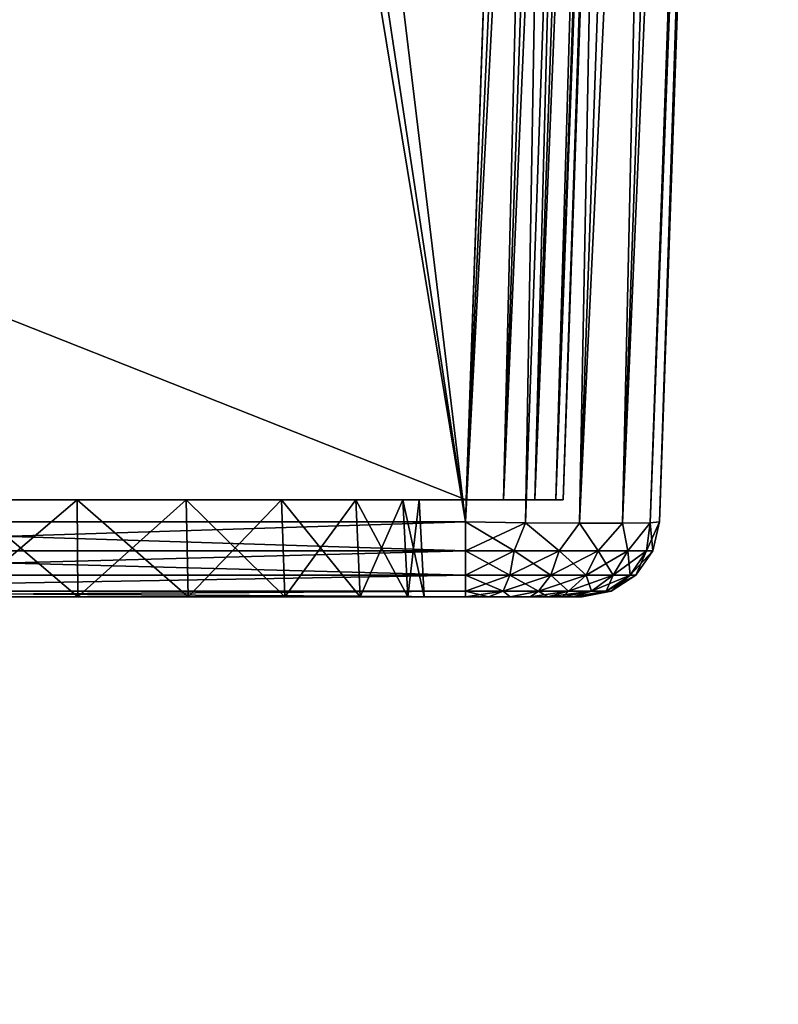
# Model space of a CAD drawing. Header units: millimetres. Extents: x -135 to 135, y -102 to 22.
# Tile 69 of 86: x 100 to 120, y -88 to -62. Entities that reach past the tile are written whole.
import ezdxf

# ---------------------------------------------------------------- set-up
doc = ezdxf.new("R2010")
doc.units = ezdxf.units.MM
doc.header["$LTSCALE"] = 65.185185
for name, color, linetype in [('1', 7, 'CONTINUOUS'), ('14', 7, 'CONTINUOUS'), ('15', 7, 'CONTINUOUS'), ('3', 7, 'CONTINUOUS'), ('4', 7, 'CONTINUOUS'), ('40', 7, 'CONTINUOUS'), ('41', 7, 'CONTINUOUS'), ('44', 7, 'CONTINUOUS'), ('45', 7, 'CONTINUOUS'), ('50', 7, 'CONTINUOUS'), ('51', 7, 'CONTINUOUS'), ('52', 7, 'CONTINUOUS'), ('53', 7, 'CONTINUOUS'), ('54', 7, 'CONTINUOUS'), ('6', 7, 'CONTINUOUS'), ('62', 7, 'CONTINUOUS'), ('63', 7, 'CONTINUOUS'), ('64', 7, 'CONTINUOUS'), ('65', 7, 'CONTINUOUS'), ('8', 7, 'CONTINUOUS'), ('9', 7, 'CONTINUOUS')]:
    doc.layers.add(name, color=color, linetype=linetype)

msp = doc.modelspace()

# ---------------------------------------------------------------- linework, layer by layer
at = {"layer": '1', "linetype": 'Continuous'}
for points in [[(100.893, 12.5, -36.022), (111.467, -75.07, -32.964), (100.5, -2.5, -35.498), (100.893, 12.5, -36.022)], [(114.525, 12.5, -36.022), (111.467, -75.07, -32.964), (100.893, 12.5, -36.022), (114.525, 12.5, -36.022)], [(111.467, -75.07, -32.964), (87.797, -75.07, -32.964), (100.5, -2.5, -35.498), (111.467, -75.07, -32.964)], [(100.5, -2.5, -35.498), (87.797, -75.07, -32.964), (99.5, -2.5, -35.498), (100.5, -2.5, -35.498)]]:
    msp.add_3dface(points, dxfattribs=at)
at = {"layer": '14', "linetype": 'Continuous'}
for points in [[(98.52, -77, -5.706), (101.48, -77, 5.706), (87.797, -77, -7.607), (98.52, -77, -5.706)], [(101.48, -77, 5.706), (98.52, -77, 5.706), (87.797, -77, -7.607), (101.48, -77, 5.706)], [(111.467, -77, -30.966), (112.053, -77, -30.908), (87.797, -77, -30.966), (111.467, -77, -30.966)], [(112.053, -77, -30.908), (112.615, -77, -30.737), (87.797, -77, -30.966), (112.053, -77, -30.908)], [(114.408, -77, -28.553), (114.466, -77, -27.967), (87.797, -77, -30.966), (114.408, -77, -28.553)], [(114.237, -77, -29.115), (114.408, -77, -28.553), (87.797, -77, -30.966), (114.237, -77, -29.115)], [(113.96, -77, -29.633), (114.237, -77, -29.115), (87.797, -77, -30.966), (113.96, -77, -29.633)], [(112.053, -77, 30.908), (87.797, -77, 24.393), (112.615, -77, 30.737), (112.053, -77, 30.908)], [(111.467, -77, 30.966), (87.797, -77, 24.393), (112.053, -77, 30.908), (111.467, -77, 30.966)], [(87.797, -77, 30.966), (87.797, -77, 24.393), (111.467, -77, 30.966), (87.797, -77, 30.966)], [(112.615, -77, 30.737), (87.797, -77, 24.393), (113.133, -77, 30.46), (112.615, -77, 30.737)], [(113.133, -77, 30.46), (87.797, -77, 24.393), (113.588, -77, 30.088), (113.133, -77, 30.46)], [(113.588, -77, 30.088), (87.797, -77, 24.393), (113.96, -77, 29.633), (113.588, -77, 30.088)], [(113.96, -77, 29.633), (87.797, -77, 24.393), (114.237, -77, 29.115), (113.96, -77, 29.633)], [(87.797, -77, 24.393), (98.52, -77, 26.294), (114.237, -77, 29.115), (87.797, -77, 24.393)], [(114.466, -77, -27.967), (101.48, -77, -26.294), (87.797, -77, -30.966), (114.466, -77, -27.967)], [(112.615, -77, -30.737), (113.133, -77, -30.46), (87.797, -77, -30.966), (112.615, -77, -30.737)], [(113.133, -77, -30.46), (113.588, -77, -30.088), (87.797, -77, -30.966), (113.133, -77, -30.46)], [(113.588, -77, -30.088), (113.96, -77, -29.633), (87.797, -77, -30.966), (113.588, -77, -30.088)], [(101.48, -77, -26.294), (98.52, -77, -26.294), (87.797, -77, -30.966), (101.48, -77, -26.294)], [(101.48, -77, 5.706), (98.52, -77, -5.706), (104.32, -77, 6.54), (101.48, -77, 5.706)], [(98.52, -77, -5.706), (101.48, -77, -5.706), (108.749, -77, 10.377), (98.52, -77, -5.706)], [(104.32, -77, 6.54), (98.52, -77, -5.706), (106.811, -77, 8.14), (104.32, -77, 6.54)], [(114.408, -77, 28.553), (98.52, -77, 26.294), (114.466, -77, 27.967), (114.408, -77, 28.553)], [(106.811, -77, 8.14), (98.52, -77, -5.706), (108.749, -77, 10.377), (106.811, -77, 8.14)], [(114.237, -77, 29.115), (98.52, -77, 26.294), (114.408, -77, 28.553), (114.237, -77, 29.115)], [(98.52, -77, 26.294), (101.48, -77, 26.294), (114.466, -77, 27.967), (98.52, -77, 26.294)], [(101.48, -77, 26.294), (104.32, -77, 25.46), (114.466, -77, 27.967), (101.48, -77, 26.294)], [(108.749, -77, 10.377), (101.48, -77, -5.706), (109.979, -77, 13.07), (108.749, -77, 10.377)], [(101.48, -77, -5.706), (104.32, -77, -6.54), (109.979, -77, 13.07), (101.48, -77, -5.706)], [(104.32, -77, -25.46), (101.48, -77, -26.294), (114.466, -77, -27.967), (104.32, -77, -25.46)], [(109.979, -77, 13.07), (104.32, -77, -6.54), (114.466, -77, 27.967), (109.979, -77, 13.07)], [(104.32, -77, 25.46), (106.811, -77, 23.86), (114.466, -77, 27.967), (104.32, -77, 25.46)], [(104.32, -77, -6.54), (106.811, -77, -8.14), (114.466, -77, 27.967), (104.32, -77, -6.54)], [(106.811, -77, -23.86), (104.32, -77, -25.46), (114.466, -77, -27.967), (106.811, -77, -23.86)], [(106.811, -77, 23.86), (108.749, -77, 21.623), (114.466, -77, 27.967), (106.811, -77, 23.86)], [(108.749, -77, -21.623), (106.811, -77, -23.86), (114.466, -77, -27.967), (108.749, -77, -21.623)], [(106.811, -77, -8.14), (108.749, -77, -10.377), (114.466, -77, 27.967), (106.811, -77, -8.14)], [(108.749, -77, 21.623), (109.979, -77, 18.93), (114.466, -77, 27.967), (108.749, -77, 21.623)], [(109.979, -77, -18.93), (108.749, -77, -21.623), (114.466, -77, -27.967), (109.979, -77, -18.93)], [(108.749, -77, -10.377), (109.979, -77, -13.07), (114.466, -77, 27.967), (108.749, -77, -10.377)], [(109.979, -77, 18.93), (110.4, -77, 16), (114.466, -77, 27.967), (109.979, -77, 18.93)], [(110.4, -77, -16), (109.979, -77, -18.93), (114.466, -77, -27.967), (110.4, -77, -16)], [(109.979, -77, -13.07), (110.4, -77, -16), (114.466, -77, 27.967), (109.979, -77, -13.07)], [(110.4, -77, 16), (109.979, -77, 13.07), (114.466, -77, 27.967), (110.4, -77, 16)], [(114.466, -77, 27.967), (110.4, -77, -16), (114.466, -77, -27.967), (114.466, -77, 27.967)]]:
    msp.add_3dface(points, dxfattribs=at)
at = {"layer": '15', "linetype": 'Continuous'}
for points in [[(113.251, -74.5, 29.751), (87.797, -74.5, 30.483), (112.441, -74.5, 30.292), (113.251, -74.5, 29.751)], [(113.983, -74.5, 27.984), (87.797, -74.5, 30.483), (113.792, -74.5, 28.941), (113.983, -74.5, 27.984)], [(87.797, -74.5, 30.483), (113.983, -74.5, 27.984), (101.461, -74.5, 26.164), (87.797, -74.5, 30.483)], [(98.539, -74.5, 5.836), (101.461, -74.5, -5.836), (87.797, -74.5, 7.607), (98.539, -74.5, 5.836)], [(87.797, -74.5, 30.483), (111.484, -74.5, 30.483), (112.441, -74.5, 30.292), (87.797, -74.5, 30.483)], [(98.539, -74.5, 26.164), (87.797, -74.5, 30.483), (101.461, -74.5, 26.164), (98.539, -74.5, 26.164)], [(113.792, -74.5, 28.941), (87.797, -74.5, 30.483), (113.251, -74.5, 29.751), (113.792, -74.5, 28.941)], [(112.441, -74.5, -30.292), (87.797, -74.5, -24.393), (113.251, -74.5, -29.751), (112.441, -74.5, -30.292)], [(101.461, -74.5, -5.836), (98.539, -74.5, -5.836), (87.797, -74.5, 7.607), (101.461, -74.5, -5.836)], [(113.251, -74.5, -29.751), (87.797, -74.5, -24.393), (113.792, -74.5, -28.941), (113.251, -74.5, -29.751)], [(87.797, -74.5, -24.393), (98.539, -74.5, -26.164), (113.792, -74.5, -28.941), (87.797, -74.5, -24.393)], [(111.484, -74.5, -30.483), (87.797, -74.5, -30.483), (87.797, -74.5, -24.393), (111.484, -74.5, -30.483)], [(111.484, -74.5, -30.483), (87.797, -74.5, -24.393), (112.441, -74.5, -30.292), (111.484, -74.5, -30.483)], [(98.539, -74.5, 5.836), (101.461, -74.5, 5.836), (108.639, -74.5, -10.448), (98.539, -74.5, 5.836)], [(106.725, -74.5, -8.239), (98.539, -74.5, 5.836), (108.639, -74.5, -10.448), (106.725, -74.5, -8.239)], [(104.266, -74.5, -6.659), (98.539, -74.5, 5.836), (106.725, -74.5, -8.239), (104.266, -74.5, -6.659)], [(101.461, -74.5, -5.836), (98.539, -74.5, 5.836), (104.266, -74.5, -6.659), (101.461, -74.5, -5.836)], [(98.539, -74.5, -26.164), (113.983, -74.5, -27.984), (113.792, -74.5, -28.941), (98.539, -74.5, -26.164)], [(101.461, -74.5, -26.164), (113.983, -74.5, -27.984), (98.539, -74.5, -26.164), (101.461, -74.5, -26.164)], [(101.461, -74.5, 5.836), (104.266, -74.5, 6.659), (109.853, -74.5, -13.107), (101.461, -74.5, 5.836)], [(101.461, -74.5, 26.164), (113.983, -74.5, 27.984), (104.266, -74.5, 25.341), (101.461, -74.5, 26.164)], [(108.639, -74.5, -10.448), (101.461, -74.5, 5.836), (109.853, -74.5, -13.107), (108.639, -74.5, -10.448)], [(104.266, -74.5, -25.341), (113.983, -74.5, -27.984), (101.461, -74.5, -26.164), (104.266, -74.5, -25.341)], [(104.266, -74.5, 6.659), (106.725, -74.5, 8.239), (109.853, -74.5, -13.107), (104.266, -74.5, 6.659)], [(104.266, -74.5, 25.341), (113.983, -74.5, 27.984), (106.725, -74.5, 23.761), (104.266, -74.5, 25.341)], [(106.725, -74.5, -23.761), (113.983, -74.5, -27.984), (104.266, -74.5, -25.341), (106.725, -74.5, -23.761)], [(108.639, -74.5, 10.448), (113.983, -74.5, -27.984), (106.725, -74.5, 8.239), (108.639, -74.5, 10.448)], [(106.725, -74.5, 8.239), (113.983, -74.5, -27.984), (109.853, -74.5, -13.107), (106.725, -74.5, 8.239)], [(106.725, -74.5, 23.761), (113.983, -74.5, 27.984), (108.639, -74.5, 21.552), (106.725, -74.5, 23.761)], [(108.639, -74.5, -21.552), (113.983, -74.5, -27.984), (106.725, -74.5, -23.761), (108.639, -74.5, -21.552)], [(109.853, -74.5, 13.107), (113.983, -74.5, -27.984), (108.639, -74.5, 10.448), (109.853, -74.5, 13.107)], [(108.639, -74.5, 21.552), (113.983, -74.5, 27.984), (109.853, -74.5, 18.893), (108.639, -74.5, 21.552)], [(109.853, -74.5, -18.893), (113.983, -74.5, -27.984), (108.639, -74.5, -21.552), (109.853, -74.5, -18.893)], [(113.983, -74.5, 27.984), (110.269, -74.5, 16), (109.853, -74.5, 18.893), (113.983, -74.5, 27.984)], [(110.269, -74.5, 16), (113.983, -74.5, -27.984), (109.853, -74.5, 13.107), (110.269, -74.5, 16)], [(110.269, -74.5, -16), (113.983, -74.5, -27.984), (109.853, -74.5, -18.893), (110.269, -74.5, -16)], [(113.983, -74.5, -27.984), (110.269, -74.5, -16), (109.853, -74.5, -13.107), (113.983, -74.5, -27.984)], [(113.983, -74.5, 27.984), (113.983, -74.5, -27.984), (110.269, -74.5, 16), (113.983, -74.5, 27.984)]]:
    msp.add_3dface(points, dxfattribs=at)
at = {"layer": '3', "linetype": 'Continuous'}
for points in [[(100.893, 12.5, 36.022), (100.5, -2.5, 35.498), (111.467, -75.07, 32.964), (100.893, 12.5, 36.022)], [(114.525, 12.5, 36.022), (100.893, 12.5, 36.022), (111.467, -75.07, 32.964), (114.525, 12.5, 36.022)], [(111.467, -75.07, 32.964), (99.5, -2.5, 35.498), (87.797, -75.07, 32.964), (111.467, -75.07, 32.964)], [(100.5, -2.5, 35.498), (99.5, -2.5, 35.498), (111.467, -75.07, 32.964), (100.5, -2.5, 35.498)]]:
    msp.add_3dface(points, dxfattribs=at)
at = {"layer": '4', "linetype": 'Continuous'}
for points in [[(119.522, 12.5, -31.025), (119.522, 12.5, 31.025), (116.464, -75.07, 27.967), (119.522, 12.5, -31.025)], [(116.464, -75.07, -27.967), (119.522, 12.5, -31.025), (116.464, -75.07, 27.967), (116.464, -75.07, -27.967)]]:
    msp.add_3dface(points, dxfattribs=at)
at = {"layer": '40', "linetype": 'Continuous'}
for points in [[(114.525, 12.5, 36.022), (111.467, -75.07, 32.964), (113.011, -75.088, 32.719), (114.525, 12.5, 36.022)], [(114.404, -75.097, 32.009), (116.07, 12.5, 35.778), (113.011, -75.088, 32.719), (114.404, -75.097, 32.009)], [(116.07, 12.5, 35.778), (114.525, 12.5, 36.022), (113.011, -75.088, 32.719), (116.07, 12.5, 35.778)], [(117.463, 12.5, 35.068), (116.07, 12.5, 35.778), (114.404, -75.097, 32.009), (117.463, 12.5, 35.068)], [(115.509, -75.097, 30.904), (117.463, 12.5, 35.068), (114.404, -75.097, 32.009), (115.509, -75.097, 30.904)], [(119.278, 12.5, 32.57), (118.568, 12.5, 33.963), (115.509, -75.097, 30.904), (119.278, 12.5, 32.57)], [(116.219, -75.088, 29.511), (119.278, 12.5, 32.57), (115.509, -75.097, 30.904), (116.219, -75.088, 29.511)], [(118.568, 12.5, 33.963), (117.463, 12.5, 35.068), (115.509, -75.097, 30.904), (118.568, 12.5, 33.963)], [(116.464, -75.07, 27.967), (119.278, 12.5, 32.57), (116.219, -75.088, 29.511), (116.464, -75.07, 27.967)], [(116.464, -75.07, 27.967), (119.522, 12.5, 31.025), (119.278, 12.5, 32.57), (116.464, -75.07, 27.967)]]:
    msp.add_3dface(points, dxfattribs=at)
at = {"layer": '41', "linetype": 'Continuous'}
for points in [[(111.467, -75.07, -32.964), (114.525, 12.5, -36.022), (116.07, 12.5, -35.778), (111.467, -75.07, -32.964)], [(111.467, -75.07, -32.964), (116.07, 12.5, -35.778), (113.011, -75.088, -32.719), (111.467, -75.07, -32.964)], [(113.011, -75.088, -32.719), (116.07, 12.5, -35.778), (114.404, -75.097, -32.009), (113.011, -75.088, -32.719)], [(116.07, 12.5, -35.778), (117.463, 12.5, -35.068), (114.404, -75.097, -32.009), (116.07, 12.5, -35.778)], [(114.404, -75.097, -32.009), (118.568, 12.5, -33.963), (115.509, -75.097, -30.904), (114.404, -75.097, -32.009)], [(117.463, 12.5, -35.068), (118.568, 12.5, -33.963), (114.404, -75.097, -32.009), (117.463, 12.5, -35.068)], [(118.568, 12.5, -33.963), (119.278, 12.5, -32.57), (115.509, -75.097, -30.904), (118.568, 12.5, -33.963)], [(115.509, -75.097, -30.904), (119.278, 12.5, -32.57), (116.219, -75.088, -29.511), (115.509, -75.097, -30.904)], [(119.278, 12.5, -32.57), (119.522, 12.5, -31.025), (116.219, -75.088, -29.511), (119.278, 12.5, -32.57)], [(119.522, 12.5, -31.025), (116.464, -75.07, -27.967), (116.219, -75.088, -29.511), (119.522, 12.5, -31.025)]]:
    msp.add_3dface(points, dxfattribs=at)
at = {"layer": '44', "linetype": 'Continuous'}
for points in [[(112.441, -74.5, 30.292), (111.484, -74.5, 30.483), (115.566, 15, 33.418), (112.441, -74.5, 30.292)], [(111.484, -74.5, 30.483), (114.61, 15, 33.608), (115.566, 15, 33.418), (111.484, -74.5, 30.483)], [(113.251, -74.5, 29.751), (112.441, -74.5, 30.292), (116.376, 15, 32.876), (113.251, -74.5, 29.751)], [(116.376, 15, 32.876), (112.441, -74.5, 30.292), (115.566, 15, 33.418), (116.376, 15, 32.876)], [(113.792, -74.5, 28.941), (113.251, -74.5, 29.751), (116.918, 15, 32.066), (113.792, -74.5, 28.941)], [(116.918, 15, 32.066), (113.251, -74.5, 29.751), (116.376, 15, 32.876), (116.918, 15, 32.066)], [(117.108, 15, 31.11), (113.792, -74.5, 28.941), (116.918, 15, 32.066), (117.108, 15, 31.11)], [(117.108, 15, 31.11), (113.983, -74.5, 27.984), (113.792, -74.5, 28.941), (117.108, 15, 31.11)]]:
    msp.add_3dface(points, dxfattribs=at)
at = {"layer": '45', "linetype": 'Continuous'}
for points in [[(114.61, 15, -33.608), (111.484, -74.5, -30.483), (112.441, -74.5, -30.292), (114.61, 15, -33.608)], [(112.441, -74.5, -30.292), (113.251, -74.5, -29.751), (115.566, 15, -33.418), (112.441, -74.5, -30.292)], [(114.61, 15, -33.608), (112.441, -74.5, -30.292), (115.566, 15, -33.418), (114.61, 15, -33.608)], [(113.251, -74.5, -29.751), (113.792, -74.5, -28.941), (116.376, 15, -32.876), (113.251, -74.5, -29.751)], [(115.566, 15, -33.418), (113.251, -74.5, -29.751), (116.376, 15, -32.876), (115.566, 15, -33.418)], [(116.376, 15, -32.876), (113.792, -74.5, -28.941), (116.918, 15, -32.066), (116.376, 15, -32.876)], [(113.792, -74.5, -28.941), (113.983, -74.5, -27.984), (116.918, 15, -32.066), (113.792, -74.5, -28.941)], [(113.983, -74.5, -27.984), (117.108, 15, -31.11), (116.918, 15, -32.066), (113.983, -74.5, -27.984)]]:
    msp.add_3dface(points, dxfattribs=at)
at = {"layer": '50', "linetype": 'Continuous'}
for points in [[(87.797, -75.07, -32.964), (111.467, -75.813, -32.793), (87.797, -75.813, -32.793), (87.797, -75.07, -32.964)], [(87.797, -75.07, -32.964), (111.467, -75.07, -32.964), (111.467, -75.813, -32.793), (87.797, -75.07, -32.964)], [(87.797, -75.813, -32.793), (111.467, -76.439, -32.354), (87.797, -76.439, -32.355), (87.797, -75.813, -32.793)], [(111.467, -75.813, -32.793), (111.467, -76.439, -32.354), (87.797, -75.813, -32.793), (111.467, -75.813, -32.793)], [(87.797, -76.439, -32.355), (111.467, -76.439, -32.354), (87.797, -76.854, -31.715), (87.797, -76.439, -32.355)], [(111.467, -76.439, -32.354), (111.467, -76.855, -31.713), (87.797, -76.854, -31.715), (111.467, -76.439, -32.354)], [(111.467, -77, -30.966), (87.797, -77, -30.966), (87.797, -76.854, -31.715), (111.467, -77, -30.966)], [(111.467, -76.855, -31.713), (111.467, -77, -30.966), (87.797, -76.854, -31.715), (111.467, -76.855, -31.713)]]:
    msp.add_3dface(points, dxfattribs=at)
at = {"layer": '51', "linetype": 'Continuous'}
for points in [[(111.467, -75.07, -32.964), (113.011, -75.088, -32.719), (111.467, -75.813, -32.793), (111.467, -75.07, -32.964)], [(111.467, -75.813, -32.793), (113.011, -75.088, -32.719), (112.716, -75.813, -32.628), (111.467, -75.813, -32.793)], [(112.716, -75.813, -32.628), (113.011, -75.088, -32.719), (113.88, -75.813, -32.146), (112.716, -75.813, -32.628)], [(113.011, -75.088, -32.719), (114.404, -75.097, -32.009), (113.88, -75.813, -32.146), (113.011, -75.088, -32.719)], [(113.88, -75.813, -32.146), (114.404, -75.097, -32.009), (114.88, -75.813, -31.38), (113.88, -75.813, -32.146)], [(114.404, -75.097, -32.009), (115.509, -75.097, -30.904), (114.88, -75.813, -31.38), (114.404, -75.097, -32.009)], [(114.88, -75.813, -31.38), (115.509, -75.097, -30.904), (115.646, -75.813, -30.38), (114.88, -75.813, -31.38)], [(115.509, -75.097, -30.904), (116.219, -75.088, -29.511), (115.646, -75.813, -30.38), (115.509, -75.097, -30.904)], [(115.646, -75.813, -30.38), (116.219, -75.088, -29.511), (116.128, -75.813, -29.216), (115.646, -75.813, -30.38)], [(116.128, -75.813, -29.216), (116.464, -75.07, -27.967), (116.293, -75.813, -27.967), (116.128, -75.813, -29.216)], [(116.219, -75.088, -29.511), (116.464, -75.07, -27.967), (116.128, -75.813, -29.216), (116.219, -75.088, -29.511)], [(111.467, -76.439, -32.354), (112.716, -75.813, -32.628), (112.603, -76.439, -32.205), (111.467, -76.439, -32.354)], [(111.467, -76.439, -32.354), (111.467, -75.813, -32.793), (112.716, -75.813, -32.628), (111.467, -76.439, -32.354)], [(112.603, -76.439, -32.205), (113.88, -75.813, -32.146), (113.661, -76.439, -31.767), (112.603, -76.439, -32.205)], [(112.716, -75.813, -32.628), (113.88, -75.813, -32.146), (112.603, -76.439, -32.205), (112.716, -75.813, -32.628)], [(113.661, -76.439, -31.767), (114.88, -75.813, -31.38), (114.57, -76.439, -31.07), (113.661, -76.439, -31.767)], [(113.88, -75.813, -32.146), (114.88, -75.813, -31.38), (113.661, -76.439, -31.767), (113.88, -75.813, -32.146)], [(114.57, -76.439, -31.07), (115.646, -75.813, -30.38), (115.267, -76.439, -30.161), (114.57, -76.439, -31.07)], [(114.88, -75.813, -31.38), (115.646, -75.813, -30.38), (114.57, -76.439, -31.07), (114.88, -75.813, -31.38)], [(115.267, -76.439, -30.161), (116.128, -75.813, -29.216), (115.705, -76.439, -29.103), (115.267, -76.439, -30.161)], [(115.646, -75.813, -30.38), (116.128, -75.813, -29.216), (115.267, -76.439, -30.161), (115.646, -75.813, -30.38)], [(115.705, -76.439, -29.103), (116.293, -75.813, -27.967), (115.854, -76.439, -27.967), (115.705, -76.439, -29.103)], [(116.128, -75.813, -29.216), (116.293, -75.813, -27.967), (115.705, -76.439, -29.103), (116.128, -75.813, -29.216)], [(111.467, -76.855, -31.713), (112.603, -76.439, -32.205), (112.437, -76.855, -31.586), (111.467, -76.855, -31.713)], [(111.467, -76.855, -31.713), (111.467, -76.439, -32.354), (112.603, -76.439, -32.205), (111.467, -76.855, -31.713)], [(112.603, -76.439, -32.205), (113.661, -76.439, -31.767), (112.437, -76.855, -31.586), (112.603, -76.439, -32.205)], [(112.437, -76.855, -31.586), (113.661, -76.439, -31.767), (113.34, -76.855, -31.212), (112.437, -76.855, -31.586)], [(113.661, -76.439, -31.767), (114.57, -76.439, -31.07), (113.34, -76.855, -31.212), (113.661, -76.439, -31.767)], [(113.34, -76.855, -31.212), (114.57, -76.439, -31.07), (114.116, -76.855, -30.616), (113.34, -76.855, -31.212)], [(114.116, -76.855, -30.616), (115.267, -76.439, -30.161), (114.712, -76.855, -29.84), (114.116, -76.855, -30.616)], [(114.57, -76.439, -31.07), (115.267, -76.439, -30.161), (114.116, -76.855, -30.616), (114.57, -76.439, -31.07)], [(114.712, -76.855, -29.84), (115.705, -76.439, -29.103), (115.086, -76.855, -28.937), (114.712, -76.855, -29.84)], [(115.267, -76.439, -30.161), (115.705, -76.439, -29.103), (114.712, -76.855, -29.84), (115.267, -76.439, -30.161)], [(115.705, -76.439, -29.103), (115.854, -76.439, -27.967), (115.086, -76.855, -28.937), (115.705, -76.439, -29.103)], [(115.086, -76.855, -28.937), (115.854, -76.439, -27.967), (115.213, -76.855, -27.967), (115.086, -76.855, -28.937)], [(111.467, -77, -30.966), (111.467, -76.855, -31.713), (112.437, -76.855, -31.586), (111.467, -77, -30.966)], [(112.053, -77, -30.908), (111.467, -77, -30.966), (112.437, -76.855, -31.586), (112.053, -77, -30.908)], [(112.615, -77, -30.737), (112.053, -77, -30.908), (112.437, -76.855, -31.586), (112.615, -77, -30.737)], [(112.615, -77, -30.737), (112.437, -76.855, -31.586), (113.34, -76.855, -31.212), (112.615, -77, -30.737)], [(113.133, -77, -30.46), (112.615, -77, -30.737), (113.34, -76.855, -31.212), (113.133, -77, -30.46)], [(113.588, -77, -30.088), (113.133, -77, -30.46), (114.116, -76.855, -30.616), (113.588, -77, -30.088)], [(113.133, -77, -30.46), (113.34, -76.855, -31.212), (114.116, -76.855, -30.616), (113.133, -77, -30.46)], [(113.588, -77, -30.088), (114.116, -76.855, -30.616), (114.712, -76.855, -29.84), (113.588, -77, -30.088)], [(113.96, -77, -29.633), (113.588, -77, -30.088), (114.712, -76.855, -29.84), (113.96, -77, -29.633)], [(114.237, -77, -29.115), (113.96, -77, -29.633), (114.712, -76.855, -29.84), (114.237, -77, -29.115)], [(114.237, -77, -29.115), (114.712, -76.855, -29.84), (115.086, -76.855, -28.937), (114.237, -77, -29.115)], [(114.408, -77, -28.553), (114.237, -77, -29.115), (115.086, -76.855, -28.937), (114.408, -77, -28.553)], [(114.408, -77, -28.553), (115.086, -76.855, -28.937), (115.213, -76.855, -27.967), (114.408, -77, -28.553)], [(114.466, -77, -27.967), (114.408, -77, -28.553), (115.213, -76.855, -27.967), (114.466, -77, -27.967)]]:
    msp.add_3dface(points, dxfattribs=at)
at = {"layer": '52', "linetype": 'Continuous'}
for points in [[(116.293, -75.813, -27.967), (116.464, -75.07, -27.967), (116.293, -75.813, 27.967), (116.293, -75.813, -27.967)], [(116.464, -75.07, -27.967), (116.464, -75.07, 27.967), (116.293, -75.813, 27.967), (116.464, -75.07, -27.967)], [(115.854, -76.439, -27.967), (116.293, -75.813, -27.967), (115.854, -76.439, 27.967), (115.854, -76.439, -27.967)], [(115.854, -76.439, 27.967), (116.293, -75.813, -27.967), (116.293, -75.813, 27.967), (115.854, -76.439, 27.967)], [(115.213, -76.855, 27.967), (115.854, -76.439, -27.967), (115.854, -76.439, 27.967), (115.213, -76.855, 27.967)], [(115.213, -76.855, -27.967), (115.854, -76.439, -27.967), (115.213, -76.855, 27.967), (115.213, -76.855, -27.967)], [(114.466, -77, 27.967), (114.466, -77, -27.967), (115.213, -76.855, -27.967), (114.466, -77, 27.967)], [(114.466, -77, 27.967), (115.213, -76.855, -27.967), (115.213, -76.855, 27.967), (114.466, -77, 27.967)]]:
    msp.add_3dface(points, dxfattribs=at)
at = {"layer": '53', "linetype": 'Continuous'}
for points in [[(113.011, -75.088, 32.719), (111.467, -75.07, 32.964), (112.716, -75.813, 32.628), (113.011, -75.088, 32.719)], [(112.716, -75.813, 32.628), (111.467, -75.07, 32.964), (111.467, -75.813, 32.793), (112.716, -75.813, 32.628)], [(113.88, -75.813, 32.146), (113.011, -75.088, 32.719), (112.716, -75.813, 32.628), (113.88, -75.813, 32.146)], [(114.404, -75.097, 32.009), (113.011, -75.088, 32.719), (113.88, -75.813, 32.146), (114.404, -75.097, 32.009)], [(114.88, -75.813, 31.38), (114.404, -75.097, 32.009), (113.88, -75.813, 32.146), (114.88, -75.813, 31.38)], [(115.509, -75.097, 30.904), (114.404, -75.097, 32.009), (114.88, -75.813, 31.38), (115.509, -75.097, 30.904)], [(115.646, -75.813, 30.38), (115.509, -75.097, 30.904), (114.88, -75.813, 31.38), (115.646, -75.813, 30.38)], [(116.219, -75.088, 29.511), (115.509, -75.097, 30.904), (115.646, -75.813, 30.38), (116.219, -75.088, 29.511)], [(116.128, -75.813, 29.216), (116.219, -75.088, 29.511), (115.646, -75.813, 30.38), (116.128, -75.813, 29.216)], [(116.293, -75.813, 27.967), (116.219, -75.088, 29.511), (116.128, -75.813, 29.216), (116.293, -75.813, 27.967)], [(116.464, -75.07, 27.967), (116.219, -75.088, 29.511), (116.293, -75.813, 27.967), (116.464, -75.07, 27.967)], [(112.716, -75.813, 32.628), (111.467, -75.813, 32.793), (112.603, -76.439, 32.205), (112.716, -75.813, 32.628)], [(112.603, -76.439, 32.205), (111.467, -75.813, 32.793), (111.467, -76.439, 32.354), (112.603, -76.439, 32.205)], [(113.661, -76.439, 31.767), (112.716, -75.813, 32.628), (112.603, -76.439, 32.205), (113.661, -76.439, 31.767)], [(113.88, -75.813, 32.146), (112.716, -75.813, 32.628), (113.661, -76.439, 31.767), (113.88, -75.813, 32.146)], [(114.57, -76.439, 31.07), (113.88, -75.813, 32.146), (113.661, -76.439, 31.767), (114.57, -76.439, 31.07)], [(114.88, -75.813, 31.38), (113.88, -75.813, 32.146), (114.57, -76.439, 31.07), (114.88, -75.813, 31.38)], [(115.267, -76.439, 30.161), (114.88, -75.813, 31.38), (114.57, -76.439, 31.07), (115.267, -76.439, 30.161)], [(115.646, -75.813, 30.38), (114.88, -75.813, 31.38), (115.267, -76.439, 30.161), (115.646, -75.813, 30.38)], [(115.705, -76.439, 29.103), (115.646, -75.813, 30.38), (115.267, -76.439, 30.161), (115.705, -76.439, 29.103)], [(116.128, -75.813, 29.216), (115.646, -75.813, 30.38), (115.705, -76.439, 29.103), (116.128, -75.813, 29.216)], [(115.854, -76.439, 27.967), (116.128, -75.813, 29.216), (115.705, -76.439, 29.103), (115.854, -76.439, 27.967)], [(115.854, -76.439, 27.967), (116.293, -75.813, 27.967), (116.128, -75.813, 29.216), (115.854, -76.439, 27.967)], [(112.437, -76.855, 31.586), (111.467, -76.439, 32.354), (111.467, -76.855, 31.713), (112.437, -76.855, 31.586)], [(112.603, -76.439, 32.205), (111.467, -76.439, 32.354), (112.437, -76.855, 31.586), (112.603, -76.439, 32.205)], [(113.34, -76.855, 31.212), (112.603, -76.439, 32.205), (112.437, -76.855, 31.586), (113.34, -76.855, 31.212)], [(113.661, -76.439, 31.767), (112.603, -76.439, 32.205), (113.34, -76.855, 31.212), (113.661, -76.439, 31.767)], [(114.116, -76.855, 30.616), (113.661, -76.439, 31.767), (113.34, -76.855, 31.212), (114.116, -76.855, 30.616)], [(114.57, -76.439, 31.07), (113.661, -76.439, 31.767), (114.116, -76.855, 30.616), (114.57, -76.439, 31.07)], [(114.712, -76.855, 29.84), (114.57, -76.439, 31.07), (114.116, -76.855, 30.616), (114.712, -76.855, 29.84)], [(115.267, -76.439, 30.161), (114.57, -76.439, 31.07), (114.712, -76.855, 29.84), (115.267, -76.439, 30.161)], [(115.086, -76.855, 28.937), (115.267, -76.439, 30.161), (114.712, -76.855, 29.84), (115.086, -76.855, 28.937)], [(115.213, -76.855, 27.967), (115.705, -76.439, 29.103), (115.086, -76.855, 28.937), (115.213, -76.855, 27.967)], [(115.705, -76.439, 29.103), (115.267, -76.439, 30.161), (115.086, -76.855, 28.937), (115.705, -76.439, 29.103)], [(115.213, -76.855, 27.967), (115.854, -76.439, 27.967), (115.705, -76.439, 29.103), (115.213, -76.855, 27.967)], [(111.467, -77, 30.966), (112.053, -77, 30.908), (111.467, -76.855, 31.713), (111.467, -77, 30.966)], [(112.053, -77, 30.908), (112.437, -76.855, 31.586), (111.467, -76.855, 31.713), (112.053, -77, 30.908)], [(112.053, -77, 30.908), (112.615, -77, 30.737), (112.437, -76.855, 31.586), (112.053, -77, 30.908)], [(112.615, -77, 30.737), (113.34, -76.855, 31.212), (112.437, -76.855, 31.586), (112.615, -77, 30.737)], [(112.615, -77, 30.737), (113.133, -77, 30.46), (113.34, -76.855, 31.212), (112.615, -77, 30.737)], [(113.133, -77, 30.46), (113.588, -77, 30.088), (113.34, -76.855, 31.212), (113.133, -77, 30.46)], [(113.588, -77, 30.088), (114.116, -76.855, 30.616), (113.34, -76.855, 31.212), (113.588, -77, 30.088)], [(113.588, -77, 30.088), (113.96, -77, 29.633), (114.116, -76.855, 30.616), (113.588, -77, 30.088)], [(113.96, -77, 29.633), (114.237, -77, 29.115), (114.712, -76.855, 29.84), (113.96, -77, 29.633)], [(113.96, -77, 29.633), (114.712, -76.855, 29.84), (114.116, -76.855, 30.616), (113.96, -77, 29.633)], [(114.237, -77, 29.115), (115.086, -76.855, 28.937), (114.712, -76.855, 29.84), (114.237, -77, 29.115)], [(114.237, -77, 29.115), (114.408, -77, 28.553), (115.086, -76.855, 28.937), (114.237, -77, 29.115)], [(114.408, -77, 28.553), (114.466, -77, 27.967), (115.086, -76.855, 28.937), (114.408, -77, 28.553)], [(114.466, -77, 27.967), (115.213, -76.855, 27.967), (115.086, -76.855, 28.937), (114.466, -77, 27.967)]]:
    msp.add_3dface(points, dxfattribs=at)
at = {"layer": '54', "linetype": 'Continuous'}
for points in [[(111.467, -75.07, 32.964), (87.797, -75.07, 32.964), (87.797, -75.813, 32.793), (111.467, -75.07, 32.964)], [(111.467, -75.813, 32.793), (111.467, -75.07, 32.964), (87.797, -75.813, 32.793), (111.467, -75.813, 32.793)], [(111.467, -76.439, 32.354), (111.467, -75.813, 32.793), (87.797, -76.439, 32.355), (111.467, -76.439, 32.354)], [(87.797, -76.439, 32.355), (111.467, -75.813, 32.793), (87.797, -75.813, 32.793), (87.797, -76.439, 32.355)], [(111.467, -76.855, 31.713), (111.467, -76.439, 32.354), (87.797, -76.854, 31.715), (111.467, -76.855, 31.713)], [(87.797, -76.854, 31.715), (111.467, -76.439, 32.354), (87.797, -76.439, 32.355), (87.797, -76.854, 31.715)], [(87.797, -77, 30.966), (111.467, -76.855, 31.713), (87.797, -76.854, 31.715), (87.797, -77, 30.966)], [(87.797, -77, 30.966), (111.467, -77, 30.966), (111.467, -76.855, 31.713), (87.797, -77, 30.966)]]:
    msp.add_3dface(points, dxfattribs=at)
at = {"layer": '6', "linetype": 'Continuous'}
for points in [[(87.797, -74.5, -30.483), (111.484, -74.5, -30.483), (-114.61, 15, -33.608), (87.797, -74.5, -30.483)], [(111.484, -74.5, -30.483), (114.61, 15, -33.608), (-114.61, 15, -33.608), (111.484, -74.5, -30.483)]]:
    msp.add_3dface(points, dxfattribs=at)
at = {"layer": '62', "linetype": 'Continuous'}
for points in [[(101.48, -77, -5.706), (98.52, -77, -5.706), (101.461, -74.5, -5.836), (101.48, -77, -5.706)], [(98.52, -77, -5.706), (98.539, -74.5, -5.836), (101.461, -74.5, -5.836), (98.52, -77, -5.706)], [(101.48, -77, -5.706), (101.461, -74.5, -5.836), (104.266, -74.5, -6.659), (101.48, -77, -5.706)], [(104.32, -77, -6.54), (101.48, -77, -5.706), (104.266, -74.5, -6.659), (104.32, -77, -6.54)], [(104.32, -77, -6.54), (104.266, -74.5, -6.659), (106.725, -74.5, -8.239), (104.32, -77, -6.54)], [(106.811, -77, -8.14), (104.32, -77, -6.54), (106.725, -74.5, -8.239), (106.811, -77, -8.14)], [(106.811, -77, -8.14), (106.725, -74.5, -8.239), (108.639, -74.5, -10.448), (106.811, -77, -8.14)], [(108.749, -77, -10.377), (106.811, -77, -8.14), (108.639, -74.5, -10.448), (108.749, -77, -10.377)], [(108.749, -77, -10.377), (108.639, -74.5, -10.448), (109.853, -74.5, -13.107), (108.749, -77, -10.377)], [(109.979, -77, -13.07), (108.749, -77, -10.377), (109.853, -74.5, -13.107), (109.979, -77, -13.07)], [(110.269, -74.5, -16), (109.979, -77, -13.07), (109.853, -74.5, -13.107), (110.269, -74.5, -16)], [(110.4, -77, -16), (109.979, -77, -13.07), (110.269, -74.5, -16), (110.4, -77, -16)]]:
    msp.add_3dface(points, dxfattribs=at)
at = {"layer": '63', "linetype": 'Continuous'}
for points in [[(98.52, -77, 26.294), (98.539, -74.5, 26.164), (101.461, -74.5, 26.164), (98.52, -77, 26.294)], [(101.48, -77, 26.294), (98.52, -77, 26.294), (101.461, -74.5, 26.164), (101.48, -77, 26.294)], [(101.48, -77, 26.294), (101.461, -74.5, 26.164), (104.266, -74.5, 25.341), (101.48, -77, 26.294)], [(104.32, -77, 25.46), (101.48, -77, 26.294), (104.266, -74.5, 25.341), (104.32, -77, 25.46)], [(104.32, -77, 25.46), (104.266, -74.5, 25.341), (106.725, -74.5, 23.761), (104.32, -77, 25.46)], [(106.811, -77, 23.86), (104.32, -77, 25.46), (106.725, -74.5, 23.761), (106.811, -77, 23.86)], [(106.811, -77, 23.86), (106.725, -74.5, 23.761), (108.639, -74.5, 21.552), (106.811, -77, 23.86)], [(108.749, -77, 21.623), (106.811, -77, 23.86), (108.639, -74.5, 21.552), (108.749, -77, 21.623)], [(108.749, -77, 21.623), (108.639, -74.5, 21.552), (109.853, -74.5, 18.893), (108.749, -77, 21.623)], [(109.979, -77, 18.93), (108.749, -77, 21.623), (109.853, -74.5, 18.893), (109.979, -77, 18.93)], [(110.269, -74.5, 16), (109.979, -77, 18.93), (109.853, -74.5, 18.893), (110.269, -74.5, 16)], [(110.4, -77, 16), (109.979, -77, 18.93), (110.269, -74.5, 16), (110.4, -77, 16)]]:
    msp.add_3dface(points, dxfattribs=at)
at = {"layer": '64', "linetype": 'Continuous'}
for points in [[(98.52, -77, 5.706), (101.48, -77, 5.706), (98.539, -74.5, 5.836), (98.52, -77, 5.706)], [(101.48, -77, 5.706), (101.461, -74.5, 5.836), (98.539, -74.5, 5.836), (101.48, -77, 5.706)], [(101.48, -77, 5.706), (104.32, -77, 6.54), (101.461, -74.5, 5.836), (101.48, -77, 5.706)], [(104.32, -77, 6.54), (104.266, -74.5, 6.659), (101.461, -74.5, 5.836), (104.32, -77, 6.54)], [(104.32, -77, 6.54), (106.811, -77, 8.14), (104.266, -74.5, 6.659), (104.32, -77, 6.54)], [(106.811, -77, 8.14), (106.725, -74.5, 8.239), (104.266, -74.5, 6.659), (106.811, -77, 8.14)], [(106.811, -77, 8.14), (108.749, -77, 10.377), (106.725, -74.5, 8.239), (106.811, -77, 8.14)], [(108.749, -77, 10.377), (108.639, -74.5, 10.448), (106.725, -74.5, 8.239), (108.749, -77, 10.377)], [(108.749, -77, 10.377), (109.979, -77, 13.07), (108.639, -74.5, 10.448), (108.749, -77, 10.377)], [(109.979, -77, 13.07), (109.853, -74.5, 13.107), (108.639, -74.5, 10.448), (109.979, -77, 13.07)], [(110.4, -77, 16), (110.269, -74.5, 16), (109.853, -74.5, 13.107), (110.4, -77, 16)], [(109.979, -77, 13.07), (110.4, -77, 16), (109.853, -74.5, 13.107), (109.979, -77, 13.07)]]:
    msp.add_3dface(points, dxfattribs=at)
at = {"layer": '65', "linetype": 'Continuous'}
for points in [[(98.52, -77, -26.294), (101.48, -77, -26.294), (98.539, -74.5, -26.164), (98.52, -77, -26.294)], [(101.48, -77, -26.294), (101.461, -74.5, -26.164), (98.539, -74.5, -26.164), (101.48, -77, -26.294)], [(101.48, -77, -26.294), (104.32, -77, -25.46), (101.461, -74.5, -26.164), (101.48, -77, -26.294)], [(104.32, -77, -25.46), (104.266, -74.5, -25.341), (101.461, -74.5, -26.164), (104.32, -77, -25.46)], [(104.32, -77, -25.46), (106.811, -77, -23.86), (104.266, -74.5, -25.341), (104.32, -77, -25.46)], [(106.811, -77, -23.86), (106.725, -74.5, -23.761), (104.266, -74.5, -25.341), (106.811, -77, -23.86)], [(108.749, -77, -21.623), (108.639, -74.5, -21.552), (106.725, -74.5, -23.761), (108.749, -77, -21.623)], [(106.811, -77, -23.86), (108.749, -77, -21.623), (106.725, -74.5, -23.761), (106.811, -77, -23.86)], [(108.749, -77, -21.623), (109.979, -77, -18.93), (108.639, -74.5, -21.552), (108.749, -77, -21.623)], [(109.979, -77, -18.93), (109.853, -74.5, -18.893), (108.639, -74.5, -21.552), (109.979, -77, -18.93)], [(109.979, -77, -18.93), (110.4, -77, -16), (109.853, -74.5, -18.893), (109.979, -77, -18.93)], [(110.4, -77, -16), (110.269, -74.5, -16), (109.853, -74.5, -18.893), (110.4, -77, -16)]]:
    msp.add_3dface(points, dxfattribs=at)
at = {"layer": '8', "linetype": 'Continuous'}
for points in [[(113.983, -74.5, 27.984), (117.108, 15, 31.11), (113.983, -74.5, -27.984), (113.983, -74.5, 27.984)], [(113.983, -74.5, -27.984), (117.108, 15, 31.11), (117.108, 15, -31.11), (113.983, -74.5, -27.984)]]:
    msp.add_3dface(points, dxfattribs=at)
at = {"layer": '9', "linetype": 'Continuous'}
for points in [[(-111.205, -82.5, 30.203), (-114.61, 15, 33.608), (114.61, 15, 33.608), (-111.205, -82.5, 30.203)], [(-58.209, -82.5, 30.203), (-111.205, -82.5, 30.203), (114.61, 15, 33.608), (-58.209, -82.5, 30.203)], [(-57.772, -87.5, 30.029), (-58.209, -82.5, 30.203), (114.61, 15, 33.608), (-57.772, -87.5, 30.029)], [(-41.791, -82.5, 30.203), (-57.772, -87.5, 30.029), (114.61, 15, 33.608), (-41.791, -82.5, 30.203)], [(41.791, -82.5, 30.203), (-41.791, -82.5, 30.203), (114.61, 15, 33.608), (41.791, -82.5, 30.203)], [(42.228, -87.5, 30.029), (41.791, -82.5, 30.203), (114.61, 15, 33.608), (42.228, -87.5, 30.029)], [(58.209, -82.5, 30.203), (42.228, -87.5, 30.029), (114.61, 15, 33.608), (58.209, -82.5, 30.203)], [(79.984, -82.5, 30.203), (58.209, -82.5, 30.203), (114.61, 15, 33.608), (79.984, -82.5, 30.203)], [(80.974, -82.296, 30.21), (79.984, -82.5, 30.203), (114.61, 15, 33.608), (80.974, -82.296, 30.21)], [(81.802, -81.716, 30.231), (80.974, -82.296, 30.21), (114.61, 15, 33.608), (81.802, -81.716, 30.231)], [(82.333, -80.855, 30.261), (81.802, -81.716, 30.231), (114.61, 15, 33.608), (82.333, -80.855, 30.261)], [(83.569, -77.461, 30.379), (82.333, -80.855, 30.261), (114.61, 15, 33.608), (83.569, -77.461, 30.379)], [(84.227, -76.26, 30.421), (83.569, -77.461, 30.379), (114.61, 15, 33.608), (84.227, -76.26, 30.421)], [(85.217, -75.314, 30.454), (84.227, -76.26, 30.421), (114.61, 15, 33.608), (85.217, -75.314, 30.454)], [(86.444, -74.708, 30.475), (85.217, -75.314, 30.454), (114.61, 15, 33.608), (86.444, -74.708, 30.475)], [(87.797, -74.5, 30.483), (86.444, -74.708, 30.475), (114.61, 15, 33.608), (87.797, -74.5, 30.483)], [(111.484, -74.5, 30.483), (87.797, -74.5, 30.483), (114.61, 15, 33.608), (111.484, -74.5, 30.483)]]:
    msp.add_3dface(points, dxfattribs=at)

doc.saveas('drawing.dxf')
